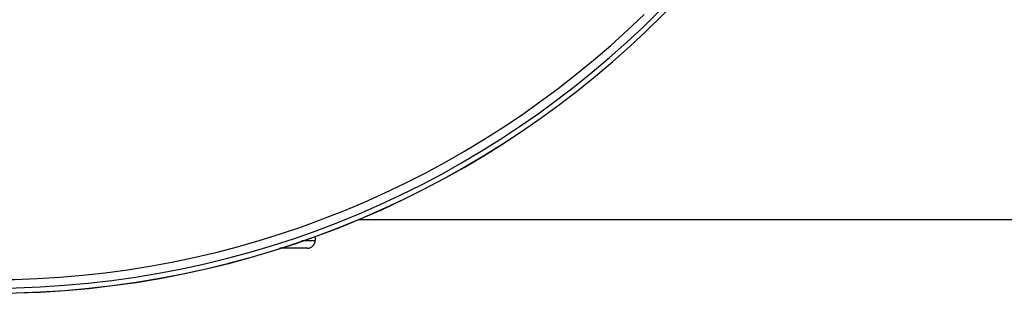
# Model space of a CAD drawing. Header units: millimetres. Extents: x 1141 to 9683, y 1625 to 6203.
# Tile 45 of 118: x 1757 to 2016, y 5034 to 5106. Entities that reach past the tile are written whole.
import ezdxf

# ---------------------------------------------------------------- set-up
doc = ezdxf.new("R2010")
doc.units = ezdxf.units.MM
doc.header["$LTSCALE"] = 25

msp = doc.modelspace()

# ---------------------------------------------------------------- linework, layer by layer
at = {"color": 7, "linetype": 'Continuous', "lineweight": 25}
for p, q in [((1846.25, 5053.35), (3449.05, 5053.35)), ((1834.93, 5048.93), (1834.94, 5047.89))]:
    msp.add_line(p, q, dxfattribs=at)
for centre, radius, end in [((1749.99, 5283.35), 247.96, 0), ((1749.99, 5283.35), 249.3, 0), ((1749.99, 5283.35), 249.31, 0), ((1749.99, 5283.35), 249.33, 0), ((1749.99, 5283.35), 245.75, 314.2131), ((1832.94, 5047.85), 2, 1)]:
    msp.add_arc(centre, radius, 270, end, dxfattribs=at)
for points, knots in [([(1832.94, 5045.85), (1832.94, 5045.85), (1832.93, 5045.85), (1832.42, 5045.85), (1831.6, 5045.85), (1830.32, 5045.85), (1828.57, 5045.85), (1827.2, 5045.85), (1826.08, 5045.85), (1825.65, 5045.85)], [0, 0, 0, 0, 0.268437, 0.403562, 0.538642, 0.735607, 0.836435, 0.937226, 1, 1, 1, 1]), ([(1831.45, 5047.89), (1831.53, 5047.89), (1832.54, 5047.89), (1833.52, 5047.89), (1834.4, 5047.89), (1834.93, 5047.89), (1834.94, 5047.89), (1834.94, 5047.89)], [0, 0, 0, 0, 0.021761, 0.29301, 0.468813, 0.644672, 1, 1, 1, 1])]:
    msp.add_open_spline(points, degree=3, knots=knots, dxfattribs=at)

doc.saveas('drawing.dxf')
